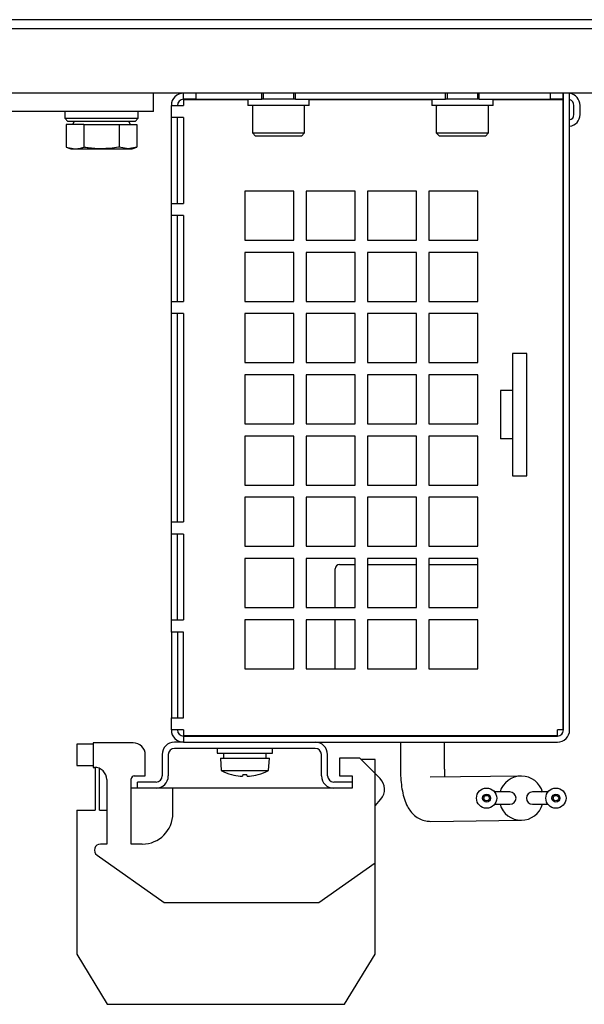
# Model space of a CAD drawing. Header units: millimetres. Extents: x 5 to 414, y 6 to 290.
# Tile 4 of 37: x 107 to 125, y 97 to 129. Entities that reach past the tile are written whole.
import ezdxf

# ---------------------------------------------------------------- set-up
doc = ezdxf.new("R2010")
doc.units = ezdxf.units.MM

msp = doc.modelspace()

# ---------------------------------------------------------------- linework, layer by layer
at = {"color": 7, "linetype": 'Continuous', "lineweight": 25}
for p, q in [((147.4012, 129.4562), (66.1012, 129.4562)), ((147.4012, 129.1562), (66.1012, 129.1562)), ((147.8012, 127.0562), (106.1512, 127.0562)), ((111.2512, 126.4562), (111.2512, 127.0562)), ((112.2312, 126.8562), (112.2312, 127.0562)), ((112.6312, 127.0562), (112.6312, 126.8562)), ((114.7812, 126.8562), (114.7812, 127.0562)), ((114.8312, 127.0562), (114.8312, 126.8562)), ((115.8312, 126.8562), (115.8312, 127.0562)), ((115.8812, 126.8562), (115.8812, 127.0562)), ((120.7812, 126.8562), (120.7812, 127.0562)), ((120.8312, 127.0562), (120.8312, 126.8562)), ((121.8312, 126.8562), (121.8312, 127.0562)), ((121.8812, 126.8562), (121.8812, 127.0562)), ((124.2112, 126.8562), (124.2112, 127.0562)), ((124.6112, 127.0562), (124.6112, 126.8562)), ((124.6312, 106.2562), (124.6312, 127.0562)), ((124.8312, 106.2562), (124.8312, 127.0562)), ((112.6312, 126.8562), (112.2312, 126.8562)), ((112.2312, 126.8362), (112.2312, 126.6562)), ((114.3312, 126.8362), (112.2312, 126.8362)), ((112.6312, 126.8562), (114.7812, 126.8562)), ((114.3312, 126.8562), (114.3312, 126.6562)), ((115.8812, 126.8562), (114.7812, 126.8562)), ((115.8812, 126.8562), (120.7812, 126.8562)), ((116.3312, 126.6562), (116.3312, 126.8562)), ((120.3312, 126.8362), (116.3312, 126.8362)), ((120.3312, 126.8562), (120.3312, 126.6562)), ((121.8812, 126.8562), (120.7812, 126.8562)), ((121.8812, 126.8562), (124.2112, 126.8562)), ((122.3312, 126.6562), (122.3312, 126.8562)), ((124.6112, 126.8362), (122.3312, 126.8362)), ((124.6112, 126.8562), (124.2112, 126.8562)), ((124.6112, 126.8562), (124.6312, 126.8562)), ((124.6112, 126.8362), (124.6112, 106.2562)), ((111.2512, 126.4562), (103.4512, 126.4562)), ((108.3512, 126.4562), (108.3512, 126.2362)), ((110.7512, 126.2362), (110.7512, 126.4562)), ((111.8312, 126.2562), (111.8312, 126.6562)), ((111.8312, 126.6562), (112.2312, 126.6562)), ((116.3312, 126.6562), (114.3312, 126.6562)), ((114.4812, 126.6162), (114.4812, 125.7562)), ((116.1812, 125.7562), (116.1812, 126.6162)), ((122.3312, 126.6562), (120.3312, 126.6562)), ((120.4812, 126.6162), (120.4812, 125.7562)), ((122.1812, 125.7562), (122.1812, 126.6162)), ((124.9712, 126.3562), (124.9712, 126.6562)), ((125.1712, 126.3562), (125.1712, 126.6562)), ((108.3512, 126.2362), (108.4512, 126.1362)), ((108.3512, 126.2362), (110.7512, 126.2362)), ((110.6512, 126.1362), (108.4512, 126.1362)), ((108.6632, 126.1362), (108.6055, 126.0362)), ((110.497, 126.0362), (110.4392, 126.1362)), ((110.6512, 126.1362), (110.7512, 126.2362)), ((112.2312, 126.2562), (111.8312, 126.2562)), ((111.8312, 123.4562), (111.8312, 126.2562)), ((112.0312, 123.4562), (112.0312, 126.2562)), ((112.2312, 126.2562), (112.2312, 123.4562)), ((124.6112, 126.2523), (124.6312, 126.2408)), ((108.3965, 126.0362), (108.3965, 125.2925)), ((108.9739, 126.0362), (108.3965, 126.0362)), ((108.9739, 126.0362), (108.9739, 125.2925)), ((108.9739, 126.0362), (110.1286, 126.0362)), ((110.1286, 126.0362), (110.1286, 125.2925)), ((110.1286, 126.0362), (110.7059, 126.0362)), ((110.7059, 126.0362), (110.7059, 125.2925)), ((114.4812, 125.7562), (114.5812, 125.6562)), ((114.4812, 125.7562), (116.1812, 125.7562)), ((116.0812, 125.6562), (116.1812, 125.7562)), ((120.4812, 125.7562), (120.5812, 125.6562)), ((120.4812, 125.7562), (122.1812, 125.7562)), ((122.0812, 125.6562), (122.1812, 125.7562)), ((124.6112, 126.0216), (124.6312, 126.0116)), ((116.0812, 125.6562), (114.5812, 125.6562)), ((122.0812, 125.6562), (120.5812, 125.6562)), ((108.3965, 125.2925), (108.5512, 125.2362)), ((108.3965, 125.2925), (108.6852, 125.2362)), ((108.5512, 125.2362), (108.6852, 125.2362)), ((108.6852, 125.2362), (109.5512, 125.2362)), ((109.5512, 125.2362), (110.4172, 125.2362)), ((110.4172, 125.2362), (110.1286, 125.2925)), ((110.7059, 125.2925), (110.4172, 125.2362)), ((110.4172, 125.2362), (110.5512, 125.2362)), ((110.5512, 125.2362), (110.7059, 125.2925)), ((115.8312, 123.8562), (114.2312, 123.8562)), ((114.2312, 123.8562), (114.2312, 122.2562)), ((115.8312, 122.2562), (115.8312, 123.8562)), ((117.8312, 123.8562), (116.2312, 123.8562)), ((116.2312, 123.8562), (116.2312, 122.2562)), ((117.8312, 122.2562), (117.8312, 123.8562)), ((119.8312, 123.8562), (118.2312, 123.8562)), ((118.2312, 123.8562), (118.2312, 122.2562)), ((119.8312, 122.2562), (119.8312, 123.8562)), ((121.8312, 123.8562), (120.2312, 123.8562)), ((120.2312, 123.8562), (120.2312, 122.2562)), ((121.8312, 122.2562), (121.8312, 123.8562)), ((111.8312, 123.4562), (112.2312, 123.4562)), ((111.8312, 123.0562), (111.8312, 123.4562)), ((112.2312, 123.0562), (111.8312, 123.0562)), ((111.8312, 120.2562), (111.8312, 123.0562)), ((112.0312, 120.2562), (112.0312, 123.0562)), ((112.2312, 123.0562), (112.2312, 120.2562)), ((114.2312, 122.2562), (115.8312, 122.2562)), ((116.2312, 122.2562), (117.8312, 122.2562)), ((118.2312, 122.2562), (119.8312, 122.2562)), ((120.2312, 122.2562), (121.8312, 122.2562)), ((115.8312, 121.8562), (114.2312, 121.8562)), ((114.2312, 121.8562), (114.2312, 120.2562)), ((115.8312, 120.2562), (115.8312, 121.8562)), ((117.8312, 121.8562), (116.2312, 121.8562)), ((116.2312, 121.8562), (116.2312, 120.2562)), ((117.8312, 120.2562), (117.8312, 121.8562)), ((119.8312, 121.8562), (118.2312, 121.8562)), ((118.2312, 121.8562), (118.2312, 120.2562)), ((119.8312, 120.2562), (119.8312, 121.8562)), ((121.8312, 121.8562), (120.2312, 121.8562)), ((120.2312, 121.8562), (120.2312, 120.2562)), ((121.8312, 120.2562), (121.8312, 121.8562)), ((111.8312, 119.8562), (111.8312, 120.2562)), ((111.8312, 120.2562), (112.2312, 120.2562)), ((114.2312, 120.2562), (115.8312, 120.2562)), ((116.2312, 120.2562), (117.8312, 120.2562)), ((118.2312, 120.2562), (119.8312, 120.2562)), ((120.2312, 120.2562), (121.8312, 120.2562)), ((112.2312, 119.8562), (111.8312, 119.8562)), ((111.8312, 113.0562), (111.8312, 119.8562)), ((112.0312, 113.0562), (112.0312, 119.8562)), ((112.2312, 119.8562), (112.2312, 113.0562)), ((115.8312, 119.8562), (114.2312, 119.8562)), ((114.2312, 119.8562), (114.2312, 118.2562)), ((115.8312, 118.2562), (115.8312, 119.8562)), ((117.8312, 119.8562), (116.2312, 119.8562)), ((116.2312, 119.8562), (116.2312, 118.2562)), ((117.8312, 118.2562), (117.8312, 119.8562)), ((119.8312, 119.8562), (118.2312, 119.8562)), ((118.2312, 119.8562), (118.2312, 118.2562)), ((119.8312, 118.2562), (119.8312, 119.8562)), ((121.8312, 119.8562), (120.2312, 119.8562)), ((120.2312, 119.8562), (120.2312, 118.2562)), ((121.8312, 118.2562), (121.8312, 119.8562)), ((123.4312, 118.5562), (122.9712, 118.5562)), ((122.9712, 118.5562), (122.9712, 117.35)), ((123.4312, 114.5562), (123.4312, 118.5562)), ((114.2312, 118.2562), (115.8312, 118.2562)), ((116.2312, 118.2562), (117.8312, 118.2562)), ((118.2312, 118.2562), (119.8312, 118.2562)), ((120.2312, 118.2562), (121.8312, 118.2562)), ((115.8312, 117.8562), (114.2312, 117.8562)), ((114.2312, 117.8562), (114.2312, 116.2562)), ((115.8312, 116.2562), (115.8312, 117.8562)), ((117.8312, 117.8562), (116.2312, 117.8562)), ((116.2312, 117.8562), (116.2312, 116.2562)), ((117.8312, 116.2562), (117.8312, 117.8562)), ((119.8312, 117.8562), (118.2312, 117.8562)), ((118.2312, 117.8562), (118.2312, 116.2562)), ((119.8312, 116.2562), (119.8312, 117.8562)), ((121.8312, 117.8562), (120.2312, 117.8562)), ((120.2312, 117.8562), (120.2312, 116.2562)), ((121.8312, 116.2562), (121.8312, 117.8562)), ((122.9712, 117.35), (122.5712, 117.35)), ((122.5712, 117.35), (122.5712, 115.7625)), ((122.9712, 117.35), (122.9712, 115.7625)), ((114.2312, 116.2562), (115.8312, 116.2562)), ((116.2312, 116.2562), (117.8312, 116.2562)), ((118.2312, 116.2562), (119.8312, 116.2562)), ((120.2312, 116.2562), (121.8312, 116.2562)), ((115.8312, 115.8562), (114.2312, 115.8562)), ((114.2312, 115.8562), (114.2312, 114.2562)), ((115.8312, 114.2562), (115.8312, 115.8562)), ((117.8312, 115.8562), (116.2312, 115.8562)), ((116.2312, 115.8562), (116.2312, 114.2562)), ((117.8312, 114.2562), (117.8312, 115.8562)), ((119.8312, 115.8562), (118.2312, 115.8562)), ((118.2312, 115.8562), (118.2312, 114.2562)), ((119.8312, 114.2562), (119.8312, 115.8562)), ((121.8312, 115.8562), (120.2312, 115.8562)), ((120.2312, 115.8562), (120.2312, 114.2562)), ((121.8312, 114.2562), (121.8312, 115.8562)), ((122.9712, 115.7625), (122.5712, 115.7625)), ((122.9712, 115.7625), (122.9712, 114.5562)), ((122.9712, 114.5562), (123.4312, 114.5562)), ((114.2312, 114.2562), (115.8312, 114.2562)), ((116.2312, 114.2562), (117.8312, 114.2562)), ((118.2312, 114.2562), (119.8312, 114.2562)), ((120.2312, 114.2562), (121.8312, 114.2562)), ((115.8312, 113.8562), (114.2312, 113.8562)), ((114.2312, 113.8562), (114.2312, 112.2562)), ((115.8312, 112.2562), (115.8312, 113.8562)), ((117.8312, 113.8562), (116.2312, 113.8562)), ((116.2312, 113.8562), (116.2312, 112.2562)), ((117.8312, 112.2562), (117.8312, 113.8562)), ((119.8312, 113.8562), (118.2312, 113.8562)), ((118.2312, 113.8562), (118.2312, 112.2562)), ((119.8312, 112.2562), (119.8312, 113.8562)), ((121.8312, 113.8562), (120.2312, 113.8562)), ((120.2312, 113.8562), (120.2312, 112.2562)), ((121.8312, 112.2562), (121.8312, 113.8562)), ((111.8312, 112.6562), (111.8312, 113.0562)), ((111.8312, 113.0562), (112.2312, 113.0562)), ((112.2312, 112.6562), (111.8312, 112.6562)), ((111.8312, 109.8562), (111.8312, 112.6562)), ((112.0312, 109.8562), (112.0312, 112.6562)), ((112.2312, 112.6562), (112.2312, 109.8562)), ((114.2312, 112.2562), (115.8312, 112.2562)), ((116.2312, 112.2562), (117.8312, 112.2562)), ((118.2312, 112.2562), (119.8312, 112.2562)), ((120.2312, 112.2562), (121.8312, 112.2562)), ((115.8312, 111.8562), (114.2312, 111.8562)), ((114.2312, 111.8562), (114.2312, 110.2562)), ((115.8312, 110.2562), (115.8312, 111.8562)), ((117.8312, 111.8562), (116.2312, 111.8562)), ((116.2312, 111.8562), (116.2312, 110.2562)), ((117.3212, 111.6562), (117.8312, 111.6562)), ((117.8312, 110.2562), (117.8312, 111.8562)), ((119.8312, 111.8562), (118.2312, 111.8562)), ((118.2312, 111.8562), (118.2312, 110.2562)), ((118.2312, 111.6562), (119.8312, 111.6562)), ((119.8312, 110.2562), (119.8312, 111.8562)), ((121.8312, 111.8562), (120.2312, 111.8562)), ((120.2312, 111.8562), (120.2312, 110.2562)), ((120.2312, 111.6562), (121.8312, 111.6562)), ((121.8312, 110.2562), (121.8312, 111.8562)), ((117.1812, 110.2562), (117.1812, 111.5162)), ((114.2312, 110.2562), (115.8312, 110.2562)), ((116.2312, 110.2562), (117.8312, 110.2562)), ((118.2312, 110.2562), (119.8312, 110.2562)), ((120.2312, 110.2562), (121.8312, 110.2562)), ((111.8312, 109.4562), (111.8312, 109.8562)), ((111.8312, 109.8562), (112.2312, 109.8562)), ((115.8312, 109.8562), (114.2312, 109.8562)), ((114.2312, 109.8562), (114.2312, 108.2562)), ((115.8312, 108.2562), (115.8312, 109.8562)), ((117.8312, 109.8562), (116.2312, 109.8562)), ((116.2312, 109.8562), (116.2312, 108.2562)), ((117.1812, 108.2562), (117.1812, 109.8562)), ((117.8312, 108.2562), (117.8312, 109.8562)), ((119.8312, 109.8562), (118.2312, 109.8562)), ((118.2312, 109.8562), (118.2312, 108.2562)), ((119.8312, 108.2562), (119.8312, 109.8562)), ((121.8312, 109.8562), (120.2312, 109.8562)), ((120.2312, 109.8562), (120.2312, 108.2562)), ((121.8312, 108.2562), (121.8312, 109.8562)), ((112.2312, 109.4562), (111.8312, 109.4562)), ((111.8312, 109.4562), (111.8312, 106.6562)), ((112.0312, 109.4562), (112.0312, 106.6562)), ((112.2312, 106.6562), (112.2312, 109.4562)), ((114.2312, 108.2562), (115.8312, 108.2562)), ((116.2312, 108.2562), (117.8312, 108.2562)), ((118.2312, 108.2562), (119.8312, 108.2562)), ((120.2312, 108.2562), (121.8312, 108.2562)), ((111.8312, 106.2562), (111.8312, 106.6562)), ((111.8312, 106.6562), (112.2312, 106.6562)), ((112.2312, 106.2562), (111.8312, 106.2562)), ((112.2312, 106.2562), (112.2312, 106.0762)), ((124.6112, 106.2562), (124.4312, 106.2562)), ((124.4312, 106.0762), (124.4312, 106.2562)), ((109.2812, 105.8362), (109.2812, 105.0362)), ((110.5812, 105.8362), (109.2812, 105.8362)), ((112.2312, 105.8562), (111.9312, 105.8562)), ((112.2312, 106.0762), (124.4312, 106.0762)), ((112.2312, 106.0562), (112.2312, 105.8562)), ((112.2312, 106.0562), (124.4312, 106.0562)), ((112.2312, 105.8562), (124.4312, 105.8562)), ((116.8312, 106.0762), (116.8312, 106.0562)), ((117.1812, 106.0562), (117.1812, 106.0762)), ((119.3093, 105.8562), (119.3093, 104.9927)), ((120.7532, 104.9927), (120.7532, 105.8562)), ((123.1812, 106.0562), (123.1812, 106.0762)), ((123.2312, 106.0762), (123.2312, 106.0562)), ((108.7412, 105.7962), (108.7412, 105.0962)), ((109.2812, 105.7962), (108.7412, 105.7962)), ((116.5312, 105.6562), (111.9312, 105.6562)), ((113.3312, 105.6562), (113.3312, 105.4962)), ((113.3312, 105.4962), (114.2312, 105.4962)), ((113.5312, 105.4962), (113.5312, 105.3362)), ((114.2312, 105.4962), (115.1312, 105.4962)), ((114.9312, 105.3362), (114.9312, 105.4962)), ((115.1312, 105.4962), (115.1312, 105.6562)), ((110.9812, 104.7562), (110.9812, 105.4362)), ((111.5312, 105.4562), (111.5312, 104.7562)), ((111.7312, 105.4562), (111.7312, 104.7562)), ((113.4312, 105.3362), (113.4612, 104.9362)), ((113.4312, 105.3362), (114.2312, 105.3362)), ((114.2312, 105.3362), (115.0312, 105.3362)), ((115.0012, 104.9362), (115.0312, 105.3362)), ((116.7312, 104.7562), (116.7312, 105.4562)), ((116.9312, 104.7562), (116.9312, 105.4562)), ((117.3212, 105.3362), (117.3212, 104.7562)), ((117.9812, 105.3362), (117.3212, 105.3362)), ((118.4812, 104.8362), (117.9812, 105.3362)), ((118.4812, 105.2962), (118.0212, 105.2962)), ((118.4812, 104.8362), (118.4812, 105.2962)), ((108.7412, 105.0962), (109.2812, 105.0962)), ((109.2812, 105.0362), (109.3212, 105.0362)), ((109.3412, 105.0357), (109.3412, 103.6362)), ((109.4912, 103.6362), (109.4912, 104.9983)), ((113.4612, 104.9362), (114.2312, 104.9362)), ((114.2312, 104.9362), (115.0012, 104.9362)), ((109.7212, 104.6362), (109.7212, 102.5307)), ((110.5212, 102.5307), (110.5212, 104.6562)), ((110.6212, 104.7562), (110.9812, 104.7562)), ((110.7312, 104.3562), (110.7312, 104.5562)), ((111.3312, 104.5562), (110.7312, 104.5562)), ((114.1682, 104.7997), (114.1543, 104.7476)), ((114.3082, 104.7476), (114.2942, 104.7997)), ((117.7312, 104.5562), (117.1312, 104.5562)), ((117.3212, 104.7562), (117.7312, 104.7562)), ((117.7312, 104.7562), (117.7312, 104.5562)), ((117.7312, 104.5562), (117.7312, 104.3562)), ((118.4812, 101.9162), (118.4812, 104.8362)), ((118.6442, 104.6733), (118.4812, 104.8362)), ((123.2443, 104.7527), (120.2825, 104.7146)), ((110.7312, 104.3562), (110.5212, 104.3562)), ((111.3312, 104.3562), (110.7312, 104.3562)), ((111.8812, 104.3562), (111.3312, 104.3562)), ((117.1312, 104.3562), (111.8812, 104.3562)), ((111.8812, 103.5307), (111.8812, 104.3562)), ((117.7312, 104.3562), (117.1312, 104.3562)), ((122.882, 104.2308), (122.3846, 104.2308)), ((124.1225, 104.2308), (123.625, 104.2308)), ((118.4812, 103.776), (118.6686, 103.9925)), ((108.7412, 103.6362), (108.7412, 98.9362)), ((108.7412, 103.6362), (109.3412, 103.6362)), ((109.4912, 103.6362), (109.7212, 103.6362)), ((122.3846, 103.8308), (122.882, 103.8308)), ((123.625, 103.8308), (124.1225, 103.8308)), ((120.301, 103.2708), (123.2628, 103.3089)), ((109.7212, 102.5307), (109.5212, 102.5307)), ((110.8812, 102.5307), (110.5212, 102.5307)), ((109.4058, 102.1673), (111.6012, 100.6162)), ((116.6412, 100.6162), (118.4812, 101.9162)), ((118.4812, 98.9362), (118.4812, 101.9162)), ((111.6012, 100.6162), (116.6412, 100.6162)), ((108.7412, 98.9362), (109.7412, 97.2962)), ((117.4812, 97.2962), (118.4812, 98.9362)), ((109.7412, 97.2962), (117.4812, 97.2962))]:
    msp.add_line(p, q, dxfattribs=at)
for centre, radius in [((122.1221, 104.0308), 0.33), ((124.3849, 104.0308), 0.33), ((122.1221, 104.0308), 0.13), ((122.1221, 104.0308), 0.09), ((124.3849, 104.0308), 0.13), ((124.3849, 104.0308), 0.09)]:
    msp.add_circle(centre, radius, dxfattribs=at)
for centre, radius, start, end in [((112.2312, 126.6562), 0.4, 90, 180), ((124.7712, 126.6562), 0.4, 0, 81.37307), ((112.2312, 126.6562), 0.2, 90, 180), ((124.7712, 126.6562), 0.2, 0, 72.5424), ((114.5212, 126.6162), 0.04, 90, 180), ((116.1412, 126.6162), 0.04, 0, 90), ((120.5212, 126.6162), 0.04, 90, 180), ((122.1412, 126.6162), 0.04, 0, 90), ((124.7912, 126.3562), 0.18, 282.83959, 0), ((124.7912, 126.3562), 0.38, 276.04233, 0), ((117.3212, 111.5162), 0.14, 90, 180), ((112.2312, 106.2562), 0.4, 180, 270), ((112.2312, 106.2562), 0.2, 180, 270), ((124.4312, 106.2562), 0.4, 270, 0), ((124.4312, 106.2562), 0.2, 270, 0), ((110.5812, 105.4362), 0.4, 0, 90), ((111.9312, 105.4562), 0.4, 90, 180), ((113.6852, 106.1562), 0.1, 270, 306.8699), ((114.7772, 106.1562), 0.1, 233.1301, 270), ((116.5312, 105.4562), 0.4, 0, 90), ((111.9312, 105.4562), 0.2, 90, 180), ((116.5312, 105.4562), 0.2, 0, 90), ((109.3212, 104.6362), 0.4, 0, 90), ((114.2312, 106.3388), 1.6, 241.23293, 254.28735), ((114.2312, 106.3388), 1.6, 285.71265, 298.76707), ((110.6212, 104.6562), 0.1, 90, 180), ((111.3312, 104.7562), 0.2, 270, 0), ((111.3312, 104.7562), 0.4, 270, 0), ((114.2306, 106.354), 1.6132, 254.45534, 264.70819), ((114.1854, 106.1422), 1.3985, 265.74899, 267.87522), ((114.1111, 104.9814), 0.2377, 275.43035, 280.4629), ((114.2312, 106.4548), 1.6563, 267.82079, 272.17921), ((114.3513, 104.9814), 0.2377, 259.5371, 264.56965), ((114.277, 106.1422), 1.3985, 272.12478, 274.25101), ((114.2319, 106.354), 1.6132, 275.29181, 285.54466), ((117.1312, 104.7562), 0.4, 180, 270), ((117.1312, 104.7562), 0.2, 180, 270), ((118.2906, 104.3197), 0.5, 319.1154, 45), ((123.2535, 104.0308), 0.722, 15.07636, 163.91741), ((122.882, 104.0308), 0.2, 0, 90), ((123.625, 104.0308), 0.2, 90, 180), ((122.882, 104.0308), 0.2, 270, 0), ((123.625, 104.0308), 0.2, 180, 270), ((123.2535, 104.0308), 0.722, 196.08259, 343.91741), ((110.8812, 103.5307), 1, 270, 360), ((109.5212, 102.3307), 0.2, 90, 234.75796)]:
    msp.add_arc(centre, radius, start, end, dxfattribs=at)
for points, knots in [([(108.6852, 125.2362), (108.7334, 125.239), (108.8303, 125.2446), (108.9259, 125.2765), (108.9739, 125.2925)], [0, 0, 0, 0, 0.4977806, 1, 1, 1, 1]), ([(109.5512, 125.2362), (109.4051, 125.2425), (109.2114, 125.2509), (109.0207, 125.2843), (108.9739, 125.2925)], [0, 0, 0, 0, 0.7546146, 1, 1, 1, 1]), ([(110.1286, 125.2925), (110.1226, 125.2914), (109.9323, 125.257), (109.7387, 125.2464), (109.5512, 125.2362)], [0, 0, 0, 0, 0.0314494, 1, 1, 1, 1]), ([(119.3093, 104.9927), (119.3098, 104.9408), (119.3113, 104.7895), (119.3289, 104.5405), (119.3696, 104.2557), (119.4337, 103.9948), (119.5197, 103.7788), (119.6323, 103.5992), (119.767, 103.4562), (119.938, 103.3443), (120.1223, 103.2794), (120.2467, 103.2734), (120.301, 103.2708)], [0, 0, 0, 0, 0.063512, 0.1850525, 0.3097275, 0.4433345, 0.5722192, 0.6627327, 0.7516387, 0.8405249, 0.9304221, 1, 1, 1, 1]), ([(120.7668, 104.7208), (120.7631, 104.7585), (120.7547, 104.8442), (120.7537, 104.9394), (120.7532, 104.9927)], [0, 0, 0, 0, 0.4393114, 1, 1, 1, 1])]:
    msp.add_open_spline(points, degree=3, knots=knots, dxfattribs=at)

doc.saveas('drawing.dxf')
